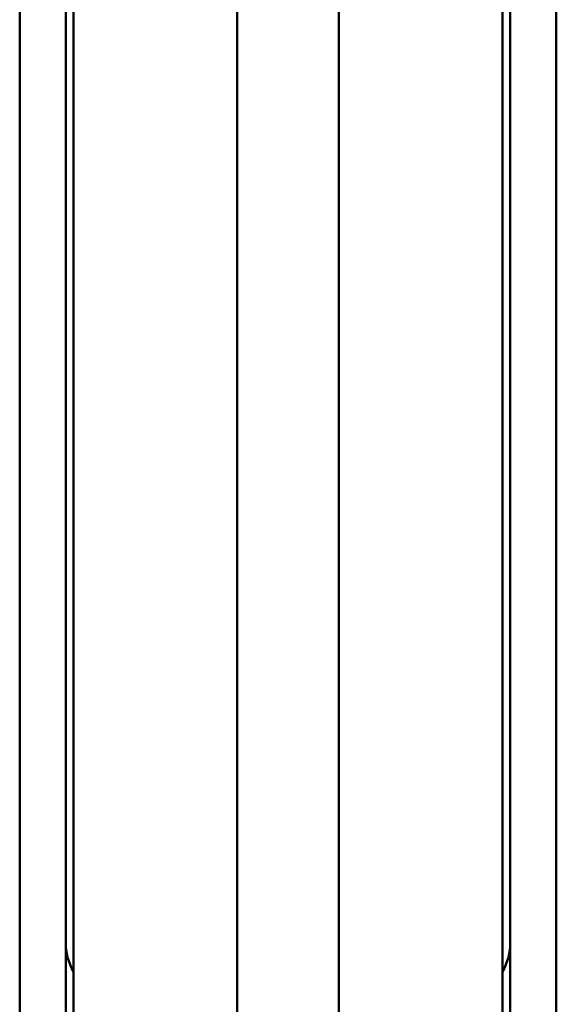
# Model space of a CAD drawing. Header units: millimetres. Extents: x 196 to 2279, y -1387 to 2348.
# Tile 80 of 82: x 416 to 448, y 2232 to 2290. Entities that reach past the tile are written whole.
import ezdxf

# ---------------------------------------------------------------- set-up
doc = ezdxf.new("R2010")
doc.units = ezdxf.units.MM
doc.header["$LTSCALE"] = 0.75
doc.layers.add('Visible', color=7, linetype='Continuous', lineweight=50)

msp = doc.modelspace()

# ---------------------------------------------------------------- linework, layer by layer
at = {"layer": 'Visible', "extrusion": (0, 1, -2.96628e-13)}
for p, q in [((419.477, 2318.996, 219.695), (419.477, 1507.27, 688.345)), ((444.877, 2318.996, 219.695), (444.877, 1507.27, 688.345)), ((416.302, 2215.865, 116.523), (416.302, 2300.485, 217.369)), ((419.027, 2300.485, 217.369), (419.027, 2215.865, 116.523)), ((445.327, 2300.485, 217.369), (445.327, 2215.865, 116.523)), ((448.052, 2215.865, 116.523), (448.052, 2300.485, 217.369))]:
    msp.add_line(p, q, dxfattribs=at)
at = {"layer": 'Visible', "extrusion": (-3.19107e-13, -0.766044, 0.642788)}
msp.add_arc((426.952, 1509.037, -1652.192), 7.925, 180, 199.40111, dxfattribs=at)
at = {"layer": 'Visible', "extrusion": (3.8175e-13, -0.766044, 0.642788)}
msp.add_arc((437.402, 1509.037, -1652.192), 7.925, 340.59889, 360, dxfattribs=at)
at = {"layer": 'Visible'}
for points, knots in [([(429.177, 2157.316, 314.658), (429.177, 2160.456, 317.193), (429.177, 2163.843, 319.472), (429.177, 2173.028, 324.1), (429.177, 2179.183, 325.99), (429.177, 2191.185, 327.42), (429.177, 2197.125, 327.16), (429.177, 2209.855, 325.221), (429.177, 2216.693, 323.279), (429.177, 2232.525, 317.514), (429.177, 2241.417, 313.278), (429.177, 2263.358, 302.114), (429.177, 2276.431, 295.131), (429.177, 2300.654, 280.962), (429.177, 2311.915, 273.678), (429.177, 2326.63, 260.331), (429.177, 2331.212, 255.444), (429.177, 2337.531, 246.353), (429.177, 2339.701, 242.386), (429.177, 2343.585, 232.436), (429.177, 2344.899, 226.205), (429.177, 2345.336, 219.332), (429.177, 2345.368, 218.666), (429.177, 2345.407, 217.5), (429.177, 2345.418, 217), (429.177, 2345.427, 216.313), (429.177, 2345.428, 216.125), (429.177, 2345.429, 215.868), (429.177, 2345.429, 215.797), (429.177, 2345.429, 215.702), (429.177, 2345.429, 215.677), (429.177, 2345.429, 215.648), (429.177, 2345.429, 215.645), (429.177, 2345.429, 215.641), (429.177, 2345.429, 215.641), (429.177, 2345.429, 215.64)], [0, 0, 0, 0, 1.210795, 1.210795, 3.085591, 3.085591, 4.836961, 4.836961, 6.948541, 6.948541, 9.891401, 9.891401, 14.333906, 14.333906, 18.310139, 18.310139, 20.293656, 20.293656, 21.631728, 21.631728, 23.497807, 23.497807, 23.69779, 23.69779, 23.84777, 23.84777, 23.904009, 23.904009, 23.925099, 23.925099, 23.93263, 23.93263, 23.933571, 23.933571, 23.933807, 23.933807, 23.933807, 23.933807]), ([(435.177, 2345.429, 215.64), (435.177, 2345.429, 215.641), (435.177, 2345.429, 215.642), (435.177, 2345.429, 215.646), (435.177, 2345.429, 215.649), (435.177, 2345.429, 215.657), (435.177, 2345.429, 215.662), (435.177, 2345.429, 215.696), (435.177, 2345.429, 215.725), (435.177, 2345.429, 215.909), (435.177, 2345.428, 216.063), (435.177, 2345.42, 217.041), (435.177, 2345.4, 217.865), (435.177, 2345.096, 224.806), (435.177, 2343.949, 230.963), (435.177, 2340.375, 240.946), (435.177, 2338.32, 244.996), (435.177, 2331.379, 255.513), (435.177, 2325.624, 261.469), (435.177, 2303.551, 280.495), (435.177, 2284.676, 290.504), (435.177, 2256.027, 305.842), (435.177, 2245.877, 311.241), (435.177, 2227.657, 319.389), (435.177, 2219.682, 322.471), (435.177, 2205.618, 326.009), (435.177, 2199.597, 326.99), (435.177, 2187.473, 327.228), (435.177, 2181.254, 326.433), (435.177, 2168.879, 322.481), (435.177, 2162.685, 318.971), (435.177, 2157.317, 314.658)], [0, 0, 0, 0, 0.000397, 0.000397, 0.001192, 0.001192, 0.002782, 0.002782, 0.011467, 0.011467, 0.057789, 0.057789, 0.304873, 0.304873, 2.142311, 2.142311, 3.485742, 3.485742, 5.922428, 5.922428, 12.22803, 12.22803, 15.671438, 15.671438, 18.215892, 18.215892, 20.022254, 20.022254, 21.853673, 21.853673, 23.919505, 23.919505, 23.919505, 23.919505])]:
    msp.add_open_spline(points, degree=3, knots=knots, dxfattribs=at)

doc.saveas('drawing.dxf')
